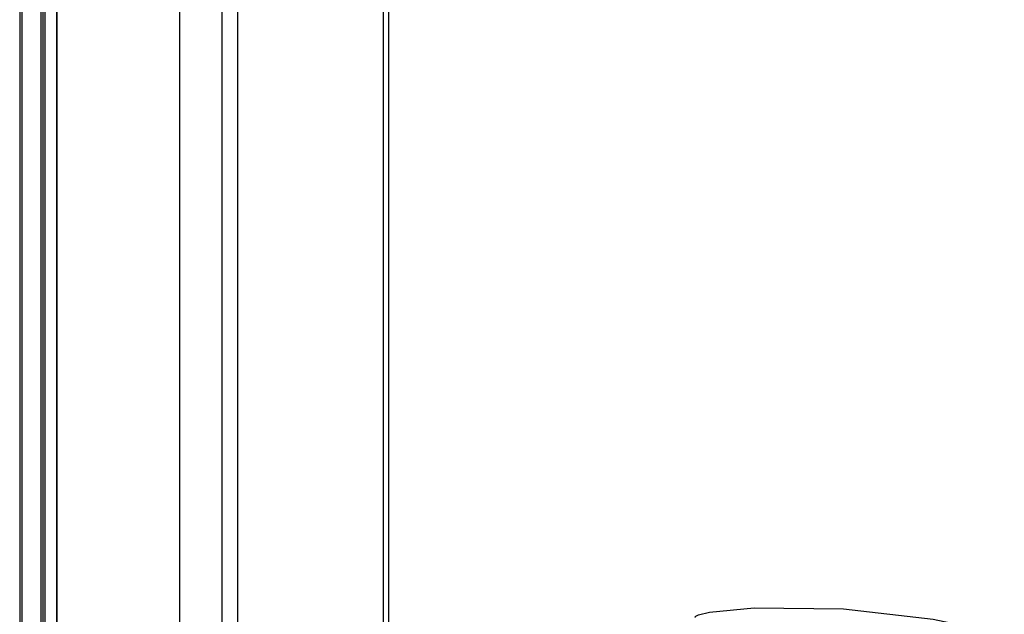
# Model space of a CAD drawing. Header units: millimetres. Extents: x 2845.84 to 2846.96, y 2905.71 to 2908.01.
# Tile 22 of 33: x 2846.5664 to 2846.6549, y 2906.6447 to 2906.6981. Entities that reach past the tile are written whole.
import ezdxf

# ---------------------------------------------------------------- set-up
doc = ezdxf.new("R2010")
doc.units = ezdxf.units.MM
doc.layers.add('SANINDUSA', color=3, linetype='Continuous')

msp = doc.modelspace()

# ---------------------------------------------------------------- linework, layer by layer
at = {"layer": 'SANINDUSA', "linetype": 'Continuous'}
for p, q in [((2846.566402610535, 2907.855976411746), (2846.566402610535, 2905.952696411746)), ((2846.566592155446, 2907.855976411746), (2846.566592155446, 2905.952696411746)), ((2846.568302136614, 2907.855976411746), (2846.568302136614, 2905.952696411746)), ((2846.568472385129, 2907.855976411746), (2846.568472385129, 2905.952696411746)), ((2846.568479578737, 2907.855976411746), (2846.568479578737, 2905.952696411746)), ((2846.568669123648, 2907.855976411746), (2846.568669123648, 2905.952696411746)), ((2846.569718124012, 2907.855976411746), (2846.569718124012, 2905.952696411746)), ((2846.569748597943, 2907.855976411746), (2846.569748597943, 2905.952696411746)), ((2846.580782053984, 2907.855976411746), (2846.580782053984, 2905.952696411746)), ((2846.584563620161, 2907.855976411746), (2846.584563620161, 2905.952696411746)), ((2846.585993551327, 2907.855976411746), (2846.585993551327, 2905.952696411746)), ((2846.599080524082, 2907.856045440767), (2846.599080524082, 2905.952614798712)), ((2846.59957667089, 2905.952696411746), (2846.59957667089, 2907.855976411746))]:
    msp.add_line(p, q, dxfattribs=at)
at = {"layer": 'SANINDUSA', "linetype": 'Continuous', "flags": 128}
msp.add_lwpolyline([(2846.627109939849, 2906.644356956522), (2846.62711548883, 2906.644388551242), (2846.627134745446, 2906.644424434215), (2846.627187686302, 2906.644476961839), (2846.627420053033, 2906.644597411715), (2846.628409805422, 2906.644846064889), (2846.632429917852, 2906.645247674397), (2846.640470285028, 2906.645149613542), (2846.648514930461, 2906.644209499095), (2846.654915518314, 2906.642863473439)], dxfattribs=at)

doc.saveas('drawing.dxf')
